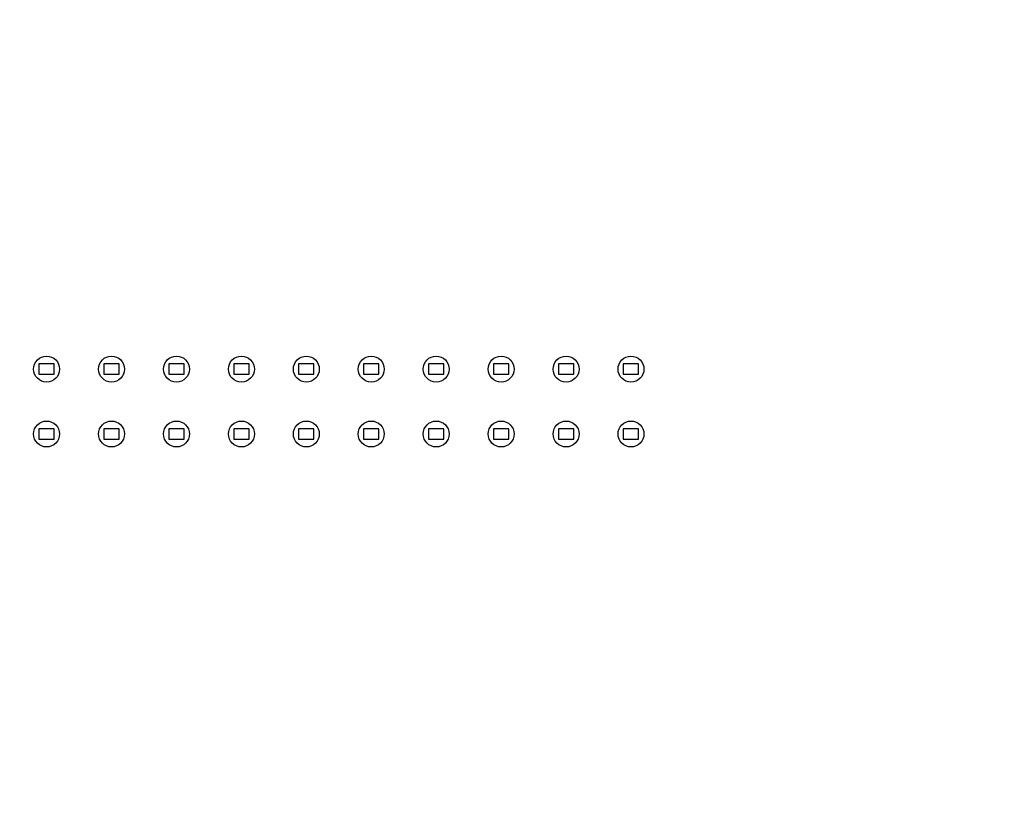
# Model space of a CAD drawing. Header units: inches. Extents: x 0 to 34, y 0 to 22.
# Tile 51 of 84: x 13.1 to 14.6, y 13.1 to 14.3. Entities that reach past the tile are written whole.
import ezdxf

# ---------------------------------------------------------------- set-up
doc = ezdxf.new("R2010")
doc.units = ezdxf.units.IN
doc.header["$LTSCALE"] = 1.87
doc.header["$MEASUREMENT"] = 0
doc.layers.get('0').update_dxf_attribs({"linetype": 'CONTINUOUS'})
doc.layers.add('02___PRT_ALL_AXES', color=7, linetype='CONTINUOUS')
doc.layers.add('DIMENSIONS', color=7, linetype='CONTINUOUS')
doc.styles.get("Standard").update_dxf_attribs({"font": 'txt', "width": 0.8})
doc.dimstyles.new('DIMSTYLE_2', dxfattribs={"dimtxt": 0.125, "dimasz": 0.18, "dimexe": 0.125, "dimexo": 0.0625, "dimgap": 0.03125, "dimtad": 0, "dimtih": 1, "dimtoh": 1, "dimdec": 3, "dimzin": 4, "dimdsep": 46, "dimtxsty": 'STANDARD', "dimblk": '_FILLED', "dimblk1": '_FILLED', "dimblk2": '_FILLED', "dimcen": 0.09, "dimadec": 0, "dimazin": 0, "dimtp": 0.001, "dimtm": 0.001, "dimtfac": 1, "dimtdec": 3, "dimtofl": 0, "dimtmove": 0, "dimatfit": 3, "dimldrblk": '_FILLED', "dimfxl": 1, "dimtolj": 1, "dimtzin": 4, "dimarcsym": 0})

# ---------------------------------------------------------------- blocks, each defined once
blk = doc.blocks.new('*D31')
at = {"layer": 'DIMENSIONS', "color": 2, "linetype": 'CONTINUOUS'}
blk.add_line((16.0088, 12.9572), (16.0088, 18.8345), dxfattribs=at)
at = {"layer": 'DIMENSIONS', "color": 2, "linetype": 'CONTINUOUS', "insert": (15.9463, 18.897), "char_height": 0.125, "width": 1.425, "attachment_point": 1, "rotation": 90, "line_spacing_factor": 0.9}
blk.add_mtext('4.069{\\Ftxt.shx;\\W1.000000;\\H0.125000; }[103.34]', dxfattribs=at)
blk = doc.blocks.new('_FILLED')
at = {"color": 0, "linetype": 'BYBLOCK'}
blk.add_solid([(0, 0), (-1, 0.1736), (-1, -0.1736)], dxfattribs=at)
blk = doc.blocks.new('*D32')
at = {"layer": 'DIMENSIONS', "color": 2, "linetype": 'CONTINUOUS'}
blk.add_line((20.336, 12.5674), (20.336, 18.8345), dxfattribs=at)
at = {"layer": 'DIMENSIONS', "color": 2, "linetype": 'CONTINUOUS', "insert": (20.2735, 18.897), "char_height": 0.125, "width": 1.425, "attachment_point": 1, "rotation": 90, "line_spacing_factor": 0.9}
blk.add_mtext('8.396{\\Ftxt.shx;\\W1.000000;\\H0.125000; }[213.25]', dxfattribs=at)
blk = doc.blocks.new('*D73')
at = {"layer": 'DIMENSIONS', "color": 2, "linetype": 'CONTINUOUS'}
blk.add_line((13.7722, 8.4275), (7.0927, 8.4275), dxfattribs=at)
at = {"layer": 'DIMENSIONS', "color": 2, "linetype": 'CONTINUOUS', "insert": (7.0302, 8.49), "char_height": 0.125, "width": 1.625, "attachment_point": 3, "line_spacing_factor": 0.9}
blk.add_mtext('2X 9.520{\\Ftxt.shx;\\W1.000000;\\H0.125000; }[241.8]', dxfattribs=at)
blk = doc.blocks.new('*D74')
at = {"layer": 'DIMENSIONS', "color": 2, "linetype": 'CONTINUOUS'}
blk.add_line((14.4827, 8.627), (7.0927, 8.627), dxfattribs=at)
at = {"layer": 'DIMENSIONS', "color": 2, "linetype": 'CONTINUOUS', "insert": (7.0302, 8.6895), "char_height": 0.125, "width": 1.725, "attachment_point": 3, "line_spacing_factor": 0.9}
blk.add_mtext('2X 9.320{\\Ftxt.shx;\\W1.000000;\\H0.125000; }[236.73]', dxfattribs=at)
blk = doc.blocks.new('*D87')
at = {"layer": 'DIMENSIONS', "color": 2, "linetype": 'CONTINUOUS'}
blk.add_line((15.8061, 12.0049), (15.8061, 18.8345), dxfattribs=at)
at = {"layer": 'DIMENSIONS', "color": 2, "linetype": 'CONTINUOUS', "insert": (15.7436, 18.897), "char_height": 0.125, "width": 1.325, "attachment_point": 1, "rotation": 90, "line_spacing_factor": 0.9}
blk.add_mtext('3.866{\\Ftxt.shx;\\W1.000000;\\H0.125000; }[98.19]', dxfattribs=at)
blk = doc.blocks.new('*D88')
at = {"layer": 'DIMENSIONS', "color": 2, "linetype": 'CONTINUOUS'}
blk.add_line((17.2361, 12.0149), (17.2361, 18.8345), dxfattribs=at)
at = {"layer": 'DIMENSIONS', "color": 2, "linetype": 'CONTINUOUS', "insert": (17.1736, 18.897), "char_height": 0.125, "width": 1.425, "attachment_point": 1, "rotation": 90, "line_spacing_factor": 0.9}
blk.add_mtext('5.296{\\Ftxt.shx;\\W1.000000;\\H0.125000; }[134.52]', dxfattribs=at)
blk = doc.blocks.new('*D89')
at = {"layer": 'DIMENSIONS', "color": 2, "linetype": 'CONTINUOUS'}
for p, q in [((18.799, 18.5674), (18.799, 18.8345)), ((18.6601, 18.4001), (18.799, 18.5674)), ((18.6601, 12.0099), (18.6601, 18.4001))]:
    blk.add_line(p, q, dxfattribs=at)
at = {"layer": 'DIMENSIONS', "color": 2, "linetype": 'CONTINUOUS', "insert": (18.7365, 18.897), "char_height": 0.125, "width": 1.425, "attachment_point": 1, "rotation": 90, "line_spacing_factor": 0.9}
blk.add_mtext('6.720{\\Ftxt.shx;\\W1.000000;\\H0.125000; }[170.69]', dxfattribs=at)
blk = doc.blocks.new('*D90')
at = {"layer": 'DIMENSIONS', "color": 2, "linetype": 'CONTINUOUS'}
blk.add_line((21.5001, 12.0099), (21.5001, 18.8345), dxfattribs=at)
at = {"layer": 'DIMENSIONS', "color": 2, "linetype": 'CONTINUOUS', "insert": (21.4376, 18.897), "char_height": 0.125, "width": 1.425, "attachment_point": 1, "rotation": 90, "line_spacing_factor": 0.9}
blk.add_mtext('9.560{\\Ftxt.shx;\\W1.000000;\\H0.125000; }[242.82]', dxfattribs=at)

msp = doc.modelspace()

# ---------------------------------------------------------------- linework, layer by layer
at = {"color": 7, "linetype": 'CONTINUOUS'}
for p, q in [((13.1283, 13.8029), (13.1283, 13.7872)), ((13.152, 13.8029), (13.1283, 13.8029)), ((13.152, 13.7872), (13.152, 13.8029)), ((13.2283, 13.8029), (13.2283, 13.7872)), ((13.252, 13.8029), (13.2283, 13.8029)), ((13.252, 13.7872), (13.252, 13.8029)), ((13.3283, 13.8029), (13.3283, 13.7872)), ((13.352, 13.8029), (13.3283, 13.8029)), ((13.352, 13.7872), (13.352, 13.8029)), ((13.4283, 13.8029), (13.4283, 13.7872)), ((13.452, 13.8029), (13.4283, 13.8029)), ((13.452, 13.7872), (13.452, 13.8029)), ((13.5283, 13.8029), (13.5283, 13.7872)), ((13.552, 13.8029), (13.5283, 13.8029)), ((13.552, 13.7872), (13.552, 13.8029)), ((13.6283, 13.8029), (13.6283, 13.7872)), ((13.652, 13.8029), (13.6283, 13.8029)), ((13.652, 13.7872), (13.652, 13.8029)), ((13.7283, 13.8029), (13.7283, 13.7872)), ((13.752, 13.8029), (13.7283, 13.8029)), ((13.752, 13.7872), (13.752, 13.8029)), ((13.8283, 13.8029), (13.8283, 13.7872)), ((13.852, 13.8029), (13.8283, 13.8029)), ((13.852, 13.7872), (13.852, 13.8029)), ((13.9283, 13.8029), (13.9283, 13.7872)), ((13.952, 13.8029), (13.9283, 13.8029)), ((13.952, 13.7872), (13.952, 13.8029)), ((14.0283, 13.8029), (14.0283, 13.7872)), ((14.052, 13.8029), (14.0283, 13.8029)), ((14.052, 13.7872), (14.052, 13.8029)), ((13.1283, 13.7872), (13.152, 13.7872)), ((13.2283, 13.7872), (13.252, 13.7872)), ((13.3283, 13.7872), (13.352, 13.7872)), ((13.4283, 13.7872), (13.452, 13.7872)), ((13.5283, 13.7872), (13.552, 13.7872)), ((13.6283, 13.7872), (13.652, 13.7872)), ((13.7283, 13.7872), (13.752, 13.7872)), ((13.8283, 13.7872), (13.852, 13.7872)), ((13.9283, 13.7872), (13.952, 13.7872)), ((14.0283, 13.7872), (14.052, 13.7872)), ((13.1283, 13.7029), (13.1283, 13.6872)), ((13.152, 13.7029), (13.1283, 13.7029)), ((13.152, 13.6872), (13.152, 13.7029)), ((13.2283, 13.7029), (13.2283, 13.6872)), ((13.252, 13.7029), (13.2283, 13.7029)), ((13.252, 13.6872), (13.252, 13.7029)), ((13.3283, 13.7029), (13.3283, 13.6872)), ((13.352, 13.7029), (13.3283, 13.7029)), ((13.352, 13.6872), (13.352, 13.7029)), ((13.4283, 13.7029), (13.4283, 13.6872)), ((13.452, 13.7029), (13.4283, 13.7029)), ((13.452, 13.6872), (13.452, 13.7029)), ((13.5283, 13.7029), (13.5283, 13.6872)), ((13.552, 13.7029), (13.5283, 13.7029)), ((13.552, 13.6872), (13.552, 13.7029)), ((13.6283, 13.7029), (13.6283, 13.6872)), ((13.652, 13.7029), (13.6283, 13.7029)), ((13.652, 13.6872), (13.652, 13.7029)), ((13.7283, 13.7029), (13.7283, 13.6872)), ((13.752, 13.7029), (13.7283, 13.7029)), ((13.752, 13.6872), (13.752, 13.7029)), ((13.8283, 13.7029), (13.8283, 13.6872)), ((13.852, 13.7029), (13.8283, 13.7029)), ((13.852, 13.6872), (13.852, 13.7029)), ((13.9283, 13.7029), (13.9283, 13.6872)), ((13.952, 13.7029), (13.9283, 13.7029)), ((13.952, 13.6872), (13.952, 13.7029)), ((14.0283, 13.7029), (14.0283, 13.6872)), ((14.052, 13.7029), (14.0283, 13.7029)), ((14.052, 13.6872), (14.052, 13.7029)), ((13.1283, 13.6872), (13.152, 13.6872)), ((13.2283, 13.6872), (13.252, 13.6872)), ((13.3283, 13.6872), (13.352, 13.6872)), ((13.4283, 13.6872), (13.452, 13.6872)), ((13.5283, 13.6872), (13.552, 13.6872)), ((13.6283, 13.6872), (13.652, 13.6872)), ((13.7283, 13.6872), (13.752, 13.6872)), ((13.8283, 13.6872), (13.852, 13.6872)), ((13.9283, 13.6872), (13.952, 13.6872)), ((14.0283, 13.6872), (14.052, 13.6872))]:
    msp.add_line(p, q, dxfattribs=at)
at = {"layer": '02___PRT_ALL_AXES', "color": 7, "linetype": 'CONTINUOUS'}
for centre in [(13.1402, 13.795), (13.2402, 13.795), (13.3402, 13.795), (13.4402, 13.795), (13.5402, 13.795), (13.6402, 13.795), (13.7402, 13.795), (13.8402, 13.795), (13.9402, 13.795), (14.0402, 13.795), (13.1402, 13.695), (13.2402, 13.695), (13.3402, 13.695), (13.4402, 13.695), (13.5402, 13.695), (13.6402, 13.695), (13.7402, 13.695), (13.8402, 13.695), (13.9402, 13.695), (14.0402, 13.695)]:
    msp.add_circle(centre, 0.02, dxfattribs=at)

# ---------------------------------------------------------------- dimensions: what is measured, and where the dimension line sits
at = {"layer": 'DIMENSIONS', "color": 2, "linetype": 'CONTINUOUS'}
for feature_location, offset, dtype, origin, picture, middle in [((16.0088, 12.9572), (0, 5.8774), 1, (11.9402, 12.8947), '*D31', (16.0088, 19.6095)), ((20.336, 12.5674), (0, 6.2671), 1, (11.9402, 12.5049), '*D32', (20.336, 19.6095)), ((17.2361, 12.0149), (0, 6.8197), 1, (11.9402, 11.9524), '*D88', (17.2361, 19.6095)), ((18.660063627, 12.0098564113), (0.138978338, 6.8246811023), 0, (11.9401581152, 11.9473564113), '*D89', (18.799041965, 19.6095375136)), ((21.5001, 12.0099), (0, 6.8247), 1, (11.9402, 11.9474), '*D90', (21.5001, 19.6095)), ((15.8061, 12.0049), (0, 6.8297), 1, (11.9402, 11.9424), '*D87', (15.8061, 19.5595))]:
    dim = msp.add_ordinate_dim(feature_location=feature_location, offset=offset, dtype=dtype, origin=origin, dimstyle='DIMSTYLE_2', dxfattribs=at)
    dim.commit()
    dim.dimension.update_dxf_attribs({"geometry": picture, "text_midpoint": middle})
for feature_location, offset, origin, picture, middle in [((14.4827, 8.627), (-7.39, 0), (14.5452, 17.947), '*D74', (6.1677, 8.627)), ((13.7721581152, 8.4275375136), (-6.6795, 0), (13.8346581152, 17.9470375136), '*D73', (6.2176581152, 8.4275375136))]:
    dim = msp.add_ordinate_dim(feature_location=feature_location, offset=offset, dtype=0, origin=origin, text='2X <>', dimstyle='DIMSTYLE_2', dxfattribs=at)
    dim.commit()
    dim.dimension.update_dxf_attribs({"geometry": picture, "text_midpoint": middle})

doc.saveas('drawing.dxf')
